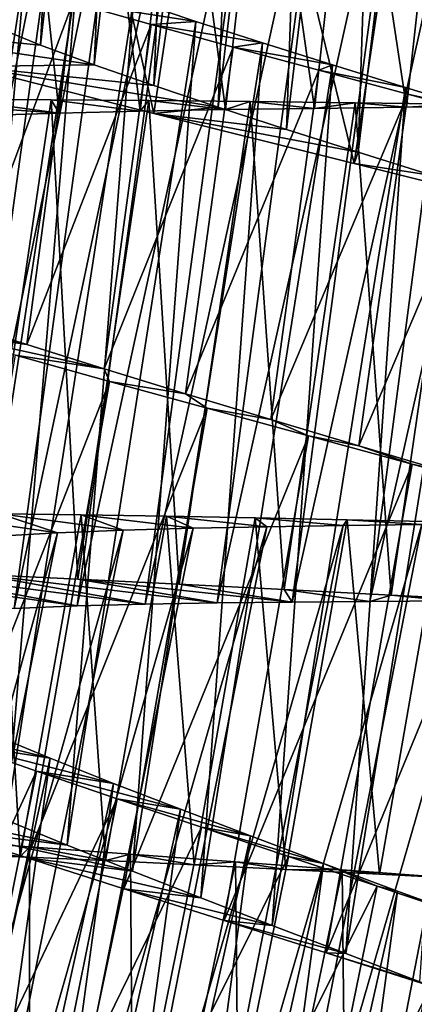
# Model space of a CAD drawing. Header units: millimetres. Extents: x -223 to 138, y -45 to 391.
# Tile 187 of 256: x -179.13 to -176.6, y 122.69 to 128.99. Entities that reach past the tile are written whole.
import ezdxf

# ---------------------------------------------------------------- set-up
doc = ezdxf.new("R2010")
doc.units = ezdxf.units.MM
doc.header["$LTSCALE"] = 65.185185
for name, color, linetype in [('598', 7, 'CONTINUOUS'), ('599', 7, 'CONTINUOUS'), ('600', 7, 'CONTINUOUS'), ('618', 7, 'CONTINUOUS'), ('619', 7, 'CONTINUOUS'), ('620', 7, 'CONTINUOUS'), ('625', 7, 'CONTINUOUS'), ('627', 7, 'CONTINUOUS'), ('628', 7, 'CONTINUOUS')]:
    doc.layers.add(name, color=color, linetype=linetype)

msp = doc.modelspace()

# ---------------------------------------------------------------- linework, layer by layer
at = {"layer": '598', "color": 7, "linetype": 'CONTINUOUS', "true_color": 0xaaaaaa}
for points in [[(-179.9766, 125.4676, -34.1789), (-180.5348, 125.488, -34.5892), (-178.7617, 125.2398, -36.2411), (-179.9766, 125.4676, -34.1789)], [(-178.7617, 125.2398, -36.2411), (-180.5348, 125.488, -34.5892), (-179.165, 125.2239, -36.5531), (-178.7617, 125.2398, -36.2411)], [(-179.3814, 125.442, -33.8248), (-179.9766, 125.4676, -34.1789), (-178.3263, 125.2513, -35.9735), (-179.3814, 125.442, -33.8248)], [(-178.3263, 125.2513, -35.9735), (-179.9766, 125.4676, -34.1789), (-178.7617, 125.2398, -36.2411), (-178.3263, 125.2513, -35.9735)], [(-178.7585, 125.4124, -33.5321), (-179.3814, 125.442, -33.8248), (-177.8668, 125.2593, -35.7551), (-178.7585, 125.4124, -33.5321)], [(-177.8668, 125.2593, -35.7551), (-179.3814, 125.442, -33.8248), (-178.3263, 125.2513, -35.9735), (-177.8668, 125.2593, -35.7551)], [(-178.1102, 125.3798, -33.3017), (-178.7585, 125.4124, -33.5321), (-177.3867, 125.2647, -35.5876), (-178.1102, 125.3798, -33.3017)], [(-177.3867, 125.2647, -35.5876), (-178.7585, 125.4124, -33.5321), (-177.8668, 125.2593, -35.7551), (-177.3867, 125.2647, -35.5876)], [(-177.4385, 125.345, -33.1346), (-178.1102, 125.3798, -33.3017), (-177.3867, 125.2647, -35.5876), (-177.4385, 125.345, -33.1346)], [(-176.7537, 125.3094, -33.0336), (-177.4385, 125.345, -33.1346), (-176.8888, 125.2686, -35.472), (-176.7537, 125.3094, -33.0336)], [(-176.8888, 125.2686, -35.472), (-177.4385, 125.345, -33.1346), (-177.3867, 125.2647, -35.5876), (-176.8888, 125.2686, -35.472)], [(-176.3824, 125.272, -35.4106), (-176.7537, 125.3094, -33.0336), (-176.8888, 125.2686, -35.472), (-176.3824, 125.272, -35.4106)], [(-176.0655, 125.2742, -33), (-176.7537, 125.3094, -33.0336), (-176.3824, 125.272, -35.4106), (-176.0655, 125.2742, -33)], [(-180.2417, 124.0044, -45.821), (-179.6752, 123.8196, -46.1752), (-178.8255, 123.7105, -43.8986), (-180.2417, 124.0044, -45.821)], [(-179.2143, 123.8706, -43.6082), (-180.2417, 124.0044, -45.821), (-178.8255, 123.7105, -43.8986), (-179.2143, 123.8706, -43.6082)], [(-179.6752, 123.8196, -46.1752), (-179.0815, 123.6288, -46.4679), (-178.4091, 123.5443, -44.142), (-179.6752, 123.8196, -46.1752)], [(-178.8255, 123.7105, -43.8986), (-179.6752, 123.8196, -46.1752), (-178.4091, 123.5443, -44.142), (-178.8255, 123.7105, -43.8986)], [(-179.0815, 123.6288, -46.4679), (-178.463, 123.4319, -46.6983), (-177.9713, 123.3734, -44.3351), (-179.0815, 123.6288, -46.4679)], [(-178.4091, 123.5443, -44.142), (-179.0815, 123.6288, -46.4679), (-177.9713, 123.3734, -44.3351), (-178.4091, 123.5443, -44.142)], [(-178.463, 123.4319, -46.6983), (-177.8217, 123.2289, -46.8654), (-177.5144, 123.1974, -44.4768), (-178.463, 123.4319, -46.6983)], [(-177.9713, 123.3734, -44.3351), (-178.463, 123.4319, -46.6983), (-177.5144, 123.1974, -44.4768), (-177.9713, 123.3734, -44.3351)], [(-177.8217, 123.2289, -46.8654), (-177.168, 123.0221, -46.9664), (-177.0439, 123.0174, -44.5656), (-177.8217, 123.2289, -46.8654)], [(-177.5144, 123.1974, -44.4768), (-177.8217, 123.2289, -46.8654), (-177.0439, 123.0174, -44.5656), (-177.5144, 123.1974, -44.4768)], [(-177.168, 123.0221, -46.9664), (-176.5111, 122.8138, -47), (-176.5703, 122.8363, -44.5996), (-177.168, 123.0221, -46.9664)], [(-177.0439, 123.0174, -44.5656), (-177.168, 123.0221, -46.9664), (-176.5703, 122.8363, -44.5996), (-177.0439, 123.0174, -44.5656)]]:
    msp.add_3dface(points, dxfattribs=at)
at = {"layer": '599', "color": 7, "linetype": 'CONTINUOUS', "true_color": 0xaaaaaa}
for points in [[(-179.5234, 128.478, -34.1789), (-178.878, 128.3915, -35.187), (-180.082, 128.476, -34.5892), (-179.5234, 128.478, -34.1789)], [(-178.878, 128.3915, -35.187), (-179.3633, 128.3757, -35.5462), (-180.082, 128.476, -34.5892), (-178.878, 128.3915, -35.187)], [(-178.9277, 128.4762, -33.8248), (-178.878, 128.3915, -35.187), (-179.5234, 128.478, -34.1789), (-178.9277, 128.4762, -33.8248)], [(-178.3586, 128.404, -34.8788), (-178.878, 128.3915, -35.187), (-178.9277, 128.4762, -33.8248), (-178.3586, 128.404, -34.8788)], [(-178.3041, 128.4716, -33.5321), (-178.3586, 128.404, -34.8788), (-178.9277, 128.4762, -33.8248), (-178.3041, 128.4716, -33.5321)], [(-177.813, 128.4138, -34.6263), (-178.3586, 128.404, -34.8788), (-178.3041, 128.4716, -33.5321), (-177.813, 128.4138, -34.6263)], [(-177.655, 128.4649, -33.3017), (-177.813, 128.4138, -34.6263), (-178.3041, 128.4716, -33.5321), (-177.655, 128.4649, -33.3017)], [(-177.2443, 128.4218, -34.4309), (-177.813, 128.4138, -34.6263), (-177.655, 128.4649, -33.3017), (-177.2443, 128.4218, -34.4309)], [(-176.9825, 128.457, -33.1346), (-177.2443, 128.4218, -34.4309), (-177.655, 128.4649, -33.3017), (-176.9825, 128.457, -33.1346)], [(-176.6557, 128.4288, -34.2937), (-177.2443, 128.4218, -34.4309), (-176.9825, 128.457, -33.1346), (-176.6557, 128.4288, -34.2937)], [(-176.2968, 128.4488, -33.0336), (-176.6557, 128.4288, -34.2937), (-176.9825, 128.457, -33.1346), (-176.2968, 128.4488, -33.0336)], [(-176.0572, 128.4357, -34.2171), (-176.6557, 128.4288, -34.2937), (-176.2968, 128.4488, -33.0336), (-176.0572, 128.4357, -34.2171)], [(-179.5472, 127.0595, -44.4542), (-179.0851, 126.911, -44.8132), (-180.2663, 127.1607, -45.4108), (-179.5472, 127.0595, -44.4542)], [(-180.2663, 127.1607, -45.4108), (-179.0851, 126.911, -44.8132), (-179.7298, 127.0054, -45.821), (-180.2663, 127.1607, -45.4108)], [(-179.0851, 126.911, -44.8132), (-178.5892, 126.7563, -45.1213), (-179.7298, 127.0054, -45.821), (-179.0851, 126.911, -44.8132)], [(-179.7298, 127.0054, -45.821), (-178.5892, 126.7563, -45.1213), (-179.1564, 126.8433, -46.1752), (-179.7298, 127.0054, -45.821)], [(-179.1564, 126.8433, -46.1752), (-178.5892, 126.7563, -45.1213), (-178.5555, 126.6764, -46.4679), (-179.1564, 126.8433, -46.1752)], [(-178.5892, 126.7563, -45.1213), (-178.0681, 126.5972, -45.3735), (-178.5555, 126.6764, -46.4679), (-178.5892, 126.7563, -45.1213)], [(-178.5555, 126.6764, -46.4679), (-178.0681, 126.5972, -45.3735), (-177.9296, 126.5045, -46.6983), (-178.5555, 126.6764, -46.4679)], [(-178.0681, 126.5972, -45.3735), (-177.5238, 126.4334, -45.5688), (-177.9296, 126.5045, -46.6983), (-178.0681, 126.5972, -45.3735)], [(-177.9296, 126.5045, -46.6983), (-177.5238, 126.4334, -45.5688), (-177.2808, 126.3273, -46.8654), (-177.9296, 126.5045, -46.6983)], [(-177.5238, 126.4334, -45.5688), (-176.9596, 126.2648, -45.7062), (-177.2808, 126.3273, -46.8654), (-177.5238, 126.4334, -45.5688)], [(-177.2808, 126.3273, -46.8654), (-176.9596, 126.2648, -45.7062), (-176.6193, 126.1468, -46.9664), (-177.2808, 126.3273, -46.8654)], [(-176.9596, 126.2648, -45.7062), (-176.3856, 126.0937, -45.7829), (-176.6193, 126.1468, -46.9664), (-176.9596, 126.2648, -45.7062)], [(-176.6193, 126.1468, -46.9664), (-176.3856, 126.0937, -45.7829), (-175.9546, 125.9649, -47), (-176.6193, 126.1468, -46.9664)], [(-179.1262, 123.6364, -34.8787), (-179.6452, 123.6564, -35.1868), (-179.6898, 123.744, -33.8248), (-179.1262, 123.6364, -34.8787)], [(-179.0677, 123.7004, -33.5321), (-179.1262, 123.6364, -34.8787), (-179.6898, 123.744, -33.8248), (-179.0677, 123.7004, -33.5321)], [(-178.5818, 123.6121, -34.6265), (-179.1262, 123.6364, -34.8787), (-179.0677, 123.7004, -33.5321), (-178.5818, 123.6121, -34.6265)], [(-178.4203, 123.6532, -33.3017), (-178.5818, 123.6121, -34.6265), (-179.0677, 123.7004, -33.5321), (-178.4203, 123.6532, -33.3017)], [(-178.014, 123.5846, -34.4311), (-178.5818, 123.6121, -34.6265), (-178.4203, 123.6532, -33.3017), (-178.014, 123.5846, -34.4311)], [(-177.7496, 123.6033, -33.1346), (-178.014, 123.5846, -34.4311), (-178.4203, 123.6532, -33.3017), (-177.7496, 123.6033, -33.1346)], [(-177.426, 123.5548, -34.2938), (-178.014, 123.5846, -34.4311), (-177.7496, 123.6033, -33.1346), (-177.426, 123.5548, -34.2938)], [(-177.0658, 123.5523, -33.0336), (-177.426, 123.5548, -34.2938), (-177.7496, 123.6033, -33.1346), (-177.0658, 123.5523, -33.0336)], [(-176.8278, 123.5242, -34.2171), (-177.426, 123.5548, -34.2938), (-177.0658, 123.5523, -33.0336), (-176.8278, 123.5242, -34.2171)], [(-176.3786, 123.5016, -33), (-176.8278, 123.5242, -34.2171), (-177.0658, 123.5523, -33.0336), (-176.3786, 123.5016, -33)], [(-176.2276, 123.4942, -34.202), (-176.8278, 123.5242, -34.2171), (-176.3786, 123.5016, -33), (-176.2276, 123.4942, -34.202)]]:
    msp.add_3dface(points, dxfattribs=at)
at = {"layer": '600', "color": 7, "linetype": 'CONTINUOUS', "true_color": 0xaaaaaa}
for points in [[(-179.3814, 125.442, -33.8248), (-178.9277, 128.4762, -33.8248), (-179.5234, 128.478, -34.1789), (-179.3814, 125.442, -33.8248)], [(-179.3814, 125.442, -33.8248), (-178.7585, 125.4124, -33.5321), (-178.9277, 128.4762, -33.8248), (-179.3814, 125.442, -33.8248)], [(-178.7585, 125.4124, -33.5321), (-178.3041, 128.4716, -33.5321), (-178.9277, 128.4762, -33.8248), (-178.7585, 125.4124, -33.5321)], [(-178.7585, 125.4124, -33.5321), (-178.1102, 125.3798, -33.3017), (-178.3041, 128.4716, -33.5321), (-178.7585, 125.4124, -33.5321)], [(-178.1102, 125.3798, -33.3017), (-177.655, 128.4649, -33.3017), (-178.3041, 128.4716, -33.5321), (-178.1102, 125.3798, -33.3017)], [(-178.1102, 125.3798, -33.3017), (-177.4385, 125.345, -33.1346), (-177.655, 128.4649, -33.3017), (-178.1102, 125.3798, -33.3017)], [(-177.4385, 125.345, -33.1346), (-176.9825, 128.457, -33.1346), (-177.655, 128.4649, -33.3017), (-177.4385, 125.345, -33.1346)], [(-177.4385, 125.345, -33.1346), (-176.7537, 125.3094, -33.0336), (-176.9825, 128.457, -33.1346), (-177.4385, 125.345, -33.1346)], [(-176.7537, 125.3094, -33.0336), (-176.2968, 128.4488, -33.0336), (-176.9825, 128.457, -33.1346), (-176.7537, 125.3094, -33.0336)], [(-176.7537, 125.3094, -33.0336), (-176.0655, 125.2742, -33), (-176.2968, 128.4488, -33.0336), (-176.7537, 125.3094, -33.0336)], [(-179.6752, 123.8196, -46.1752), (-179.1564, 126.8433, -46.1752), (-178.5555, 126.6764, -46.4679), (-179.6752, 123.8196, -46.1752)], [(-179.0815, 123.6288, -46.4679), (-179.6752, 123.8196, -46.1752), (-178.5555, 126.6764, -46.4679), (-179.0815, 123.6288, -46.4679)], [(-179.0815, 123.6288, -46.4679), (-178.5555, 126.6764, -46.4679), (-177.9296, 126.5045, -46.6983), (-179.0815, 123.6288, -46.4679)], [(-178.463, 123.4319, -46.6983), (-179.0815, 123.6288, -46.4679), (-177.9296, 126.5045, -46.6983), (-178.463, 123.4319, -46.6983)], [(-178.463, 123.4319, -46.6983), (-177.9296, 126.5045, -46.6983), (-177.2808, 126.3273, -46.8654), (-178.463, 123.4319, -46.6983)], [(-177.8217, 123.2289, -46.8654), (-178.463, 123.4319, -46.6983), (-177.2808, 126.3273, -46.8654), (-177.8217, 123.2289, -46.8654)], [(-177.8217, 123.2289, -46.8654), (-177.2808, 126.3273, -46.8654), (-176.6193, 126.1468, -46.9664), (-177.8217, 123.2289, -46.8654)], [(-177.168, 123.0221, -46.9664), (-177.8217, 123.2289, -46.8654), (-176.6193, 126.1468, -46.9664), (-177.168, 123.0221, -46.9664)], [(-177.168, 123.0221, -46.9664), (-176.6193, 126.1468, -46.9664), (-175.9546, 125.9649, -47), (-177.168, 123.0221, -46.9664)], [(-176.5111, 122.8138, -47), (-177.168, 123.0221, -46.9664), (-175.9546, 125.9649, -47), (-176.5111, 122.8138, -47)], [(-179.7123, 120.6756, -33.5321), (-179.0677, 123.7004, -33.5321), (-179.6898, 123.744, -33.8248), (-179.7123, 120.6756, -33.5321)], [(-179.7123, 120.6756, -33.5321), (-179.0673, 120.6025, -33.3017), (-179.0677, 123.7004, -33.5321), (-179.7123, 120.6756, -33.5321)], [(-179.0673, 120.6025, -33.3017), (-178.4203, 123.6532, -33.3017), (-179.0677, 123.7004, -33.5321), (-179.0673, 120.6025, -33.3017)], [(-179.0673, 120.6025, -33.3017), (-178.3991, 120.5259, -33.1346), (-178.4203, 123.6532, -33.3017), (-179.0673, 120.6025, -33.3017)], [(-178.3991, 120.5259, -33.1346), (-177.7496, 123.6033, -33.1346), (-178.4203, 123.6532, -33.3017), (-178.3991, 120.5259, -33.1346)], [(-178.3991, 120.5259, -33.1346), (-177.7179, 120.4475, -33.0336), (-177.7496, 123.6033, -33.1346), (-178.3991, 120.5259, -33.1346)], [(-177.7179, 120.4475, -33.0336), (-177.0658, 123.5523, -33.0336), (-177.7496, 123.6033, -33.1346), (-177.7179, 120.4475, -33.0336)], [(-177.7179, 120.4475, -33.0336), (-177.0332, 120.3694, -33), (-177.0658, 123.5523, -33.0336), (-177.7179, 120.4475, -33.0336)], [(-177.0332, 120.3694, -33), (-176.3786, 123.5016, -33), (-177.0658, 123.5523, -33.0336), (-177.0332, 120.3694, -33)], [(-177.0332, 120.3694, -33), (-176.3484, 120.2926, -33.034), (-176.3786, 123.5016, -33), (-177.0332, 120.3694, -33)]]:
    msp.add_3dface(points, dxfattribs=at)
at = {"layer": '618', "color": 7, "linetype": 'CONTINUOUS', "true_color": 0xaaaaaa}
for points in [[(-176.8888, 125.2686, -35.472), (-177.3867, 125.2647, -35.5876), (-176.1782, 130.6653, -35.472), (-176.8888, 125.2686, -35.472)], [(-176.1782, 130.6653, -35.472), (-177.3867, 125.2647, -35.5876), (-176.6746, 130.6272, -35.5876), (-176.1782, 130.6653, -35.472)], [(-176.3824, 125.272, -35.4106), (-176.8888, 125.2686, -35.472), (-175.6732, 130.7035, -35.4106), (-176.3824, 125.272, -35.4106)], [(-175.6732, 130.7035, -35.4106), (-176.8888, 125.2686, -35.472), (-176.1782, 130.6653, -35.472), (-175.6732, 130.7035, -35.4106)], [(-177.8668, 125.2593, -35.7551), (-178.3263, 125.2513, -35.9735), (-177.1532, 130.5888, -35.7551), (-177.8668, 125.2593, -35.7551)], [(-177.1532, 130.5888, -35.7551), (-178.3263, 125.2513, -35.9735), (-177.611, 130.5493, -35.9735), (-177.1532, 130.5888, -35.7551)], [(-177.3867, 125.2647, -35.5876), (-177.8668, 125.2593, -35.7551), (-176.6746, 130.6272, -35.5876), (-177.3867, 125.2647, -35.5876)], [(-176.6746, 130.6272, -35.5876), (-177.8668, 125.2593, -35.7551), (-177.1532, 130.5888, -35.7551), (-176.6746, 130.6272, -35.5876)], [(-178.3263, 125.2513, -35.9735), (-178.7617, 125.2398, -36.2411), (-177.611, 130.5493, -35.9735), (-178.3263, 125.2513, -35.9735)], [(-177.611, 130.5493, -35.9735), (-178.7617, 125.2398, -36.2411), (-178.0446, 130.5079, -36.2411), (-177.611, 130.5493, -35.9735)], [(-179.165, 125.2239, -36.5531), (-179.5311, 125.2027, -36.9051), (-178.4459, 130.4644, -36.5531), (-179.165, 125.2239, -36.5531)], [(-178.4459, 130.4644, -36.5531), (-179.5311, 125.2027, -36.9051), (-178.8097, 130.4181, -36.9051), (-178.4459, 130.4644, -36.5531)], [(-178.7617, 125.2398, -36.2411), (-179.165, 125.2239, -36.5531), (-178.0446, 130.5079, -36.2411), (-178.7617, 125.2398, -36.2411)], [(-178.0446, 130.5079, -36.2411), (-179.165, 125.2239, -36.5531), (-178.4459, 130.4644, -36.5531), (-178.0446, 130.5079, -36.2411)], [(-179.5311, 125.2027, -36.9051), (-179.858, 125.1752, -37.2952), (-178.8097, 130.4181, -36.9051), (-179.5311, 125.2027, -36.9051)], [(-178.8097, 130.4181, -36.9051), (-179.858, 125.1752, -37.2952), (-179.1339, 130.3682, -37.2952), (-178.8097, 130.4181, -36.9051)], [(-179.3759, 129.4779, -42.4969), (-179.8848, 124.1673, -42.9045), (-179.0913, 129.3608, -42.9045), (-179.3759, 129.4779, -42.4969)], [(-179.8848, 124.1673, -42.9045), (-179.5685, 124.023, -43.2759), (-179.0913, 129.3608, -42.9045), (-179.8848, 124.1673, -42.9045)], [(-179.0913, 129.3608, -42.9045), (-179.5685, 124.023, -43.2759), (-178.7659, 129.2385, -43.2759), (-179.0913, 129.3608, -42.9045)], [(-179.5685, 124.023, -43.2759), (-179.2143, 123.8706, -43.6082), (-178.7659, 129.2385, -43.2759), (-179.5685, 124.023, -43.2759)], [(-178.7659, 129.2385, -43.2759), (-179.2143, 123.8706, -43.6082), (-178.4021, 129.1109, -43.6082), (-178.7659, 129.2385, -43.2759)], [(-179.2143, 123.8706, -43.6082), (-178.8255, 123.7105, -43.8986), (-178.4021, 129.1109, -43.6082), (-179.2143, 123.8706, -43.6082)], [(-178.4021, 129.1109, -43.6082), (-178.8255, 123.7105, -43.8986), (-178.0033, 128.9779, -43.8986), (-178.4021, 129.1109, -43.6082)], [(-178.8255, 123.7105, -43.8986), (-178.4091, 123.5443, -44.142), (-178.0033, 128.9779, -43.8986), (-178.8255, 123.7105, -43.8986)], [(-178.0033, 128.9779, -43.8986), (-178.4091, 123.5443, -44.142), (-177.5764, 128.8407, -44.142), (-178.0033, 128.9779, -43.8986)], [(-178.4091, 123.5443, -44.142), (-177.9713, 123.3734, -44.3351), (-177.5764, 128.8407, -44.142), (-178.4091, 123.5443, -44.142)], [(-177.5764, 128.8407, -44.142), (-177.9713, 123.3734, -44.3351), (-177.1279, 128.7002, -44.3351), (-177.5764, 128.8407, -44.142)], [(-177.9713, 123.3734, -44.3351), (-177.5144, 123.1974, -44.4768), (-177.1279, 128.7002, -44.3351), (-177.9713, 123.3734, -44.3351)], [(-177.1279, 128.7002, -44.3351), (-177.5144, 123.1974, -44.4768), (-176.66, 128.556, -44.4768), (-177.1279, 128.7002, -44.3351)], [(-177.5144, 123.1974, -44.4768), (-177.0439, 123.0174, -44.5656), (-176.66, 128.556, -44.4768), (-177.5144, 123.1974, -44.4768)], [(-176.66, 128.556, -44.4768), (-177.0439, 123.0174, -44.5656), (-176.1782, 128.4088, -44.5656), (-176.66, 128.556, -44.4768)], [(-177.0439, 123.0174, -44.5656), (-176.5703, 122.8363, -44.5996), (-176.1782, 128.4088, -44.5656), (-177.0439, 123.0174, -44.5656)], [(-179.0642, 120.478, -35.858), (-179.5121, 120.4964, -36.1015), (-178.0192, 125.7366, -35.858), (-179.0642, 120.478, -35.858)], [(-178.0192, 125.7366, -35.858), (-179.5121, 120.4964, -36.1015), (-178.4674, 125.7242, -36.1015), (-178.0192, 125.7366, -35.858)], [(-178.5947, 120.4552, -35.665), (-179.0642, 120.478, -35.858), (-177.5493, 125.746, -35.665), (-178.5947, 120.4552, -35.665)], [(-177.5493, 125.746, -35.665), (-179.0642, 120.478, -35.858), (-178.0192, 125.7366, -35.858), (-177.5493, 125.746, -35.665)], [(-178.1058, 120.4291, -35.5232), (-178.5947, 120.4552, -35.665), (-177.0598, 125.7536, -35.5232), (-178.1058, 120.4291, -35.5232)], [(-177.0598, 125.7536, -35.5232), (-178.5947, 120.4552, -35.665), (-177.5493, 125.746, -35.665), (-177.0598, 125.7536, -35.5232)], [(-177.6028, 120.4012, -35.4344), (-178.1058, 120.4291, -35.5232), (-176.5561, 125.7603, -35.4344), (-177.6028, 120.4012, -35.4344)], [(-176.5561, 125.7603, -35.4344), (-178.1058, 120.4291, -35.5232), (-177.0598, 125.7536, -35.5232), (-176.5561, 125.7603, -35.4344)], [(-177.0965, 120.373, -35.4004), (-177.6028, 120.4012, -35.4344), (-176.049, 125.767, -35.4004), (-177.0965, 120.373, -35.4004)], [(-176.049, 125.767, -35.4004), (-177.6028, 120.4012, -35.4344), (-176.5561, 125.7603, -35.4344), (-176.049, 125.767, -35.4004)], [(-176.5899, 120.3458, -35.4212), (-177.0965, 120.373, -35.4004), (-175.5418, 125.7746, -35.4212), (-176.5899, 120.3458, -35.4212)], [(-175.5418, 125.7746, -35.4212), (-177.0965, 120.373, -35.4004), (-176.049, 125.767, -35.4004), (-175.5418, 125.7746, -35.4212)], [(-179.9324, 120.5091, -36.3919), (-180.3179, 120.5147, -36.7242), (-178.8876, 125.7079, -36.3919), (-179.9324, 120.5091, -36.3919)], [(-178.8876, 125.7079, -36.3919), (-180.3179, 120.5147, -36.7242), (-179.2726, 125.6871, -36.7242), (-178.8876, 125.7079, -36.3919)], [(-179.5121, 120.4964, -36.1015), (-179.9324, 120.5091, -36.3919), (-178.4674, 125.7242, -36.1015), (-179.5121, 120.4964, -36.1015)], [(-178.4674, 125.7242, -36.1015), (-179.9324, 120.5091, -36.3919), (-178.8876, 125.7079, -36.3919), (-178.4674, 125.7242, -36.1015)], [(-179.3078, 124.4206, -43.4471), (-180.0784, 119.0744, -43.7589), (-178.9347, 124.2666, -43.7589), (-179.3078, 124.4206, -43.4471)], [(-180.0784, 119.0744, -43.7589), (-179.6857, 118.886, -44.0266), (-178.9347, 124.2666, -43.7589), (-180.0784, 119.0744, -43.7589)], [(-178.9347, 124.2666, -43.7589), (-179.6857, 118.886, -44.0266), (-178.53, 124.1057, -44.0266), (-178.9347, 124.2666, -43.7589)], [(-179.6857, 118.886, -44.0266), (-179.2696, 118.6911, -44.245), (-178.53, 124.1057, -44.0266), (-179.6857, 118.886, -44.0266)], [(-178.53, 124.1057, -44.0266), (-179.2696, 118.6911, -44.245), (-178.1014, 123.9398, -44.245), (-178.53, 124.1057, -44.0266)], [(-179.2696, 118.6911, -44.245), (-178.8336, 118.49, -44.4124), (-178.1014, 123.9398, -44.245), (-179.2696, 118.6911, -44.245)], [(-178.1014, 123.9398, -44.245), (-178.8336, 118.49, -44.4124), (-177.6527, 123.7691, -44.4124), (-178.1014, 123.9398, -44.245)], [(-178.8336, 118.49, -44.4124), (-178.3807, 118.283, -44.528), (-177.6527, 123.7691, -44.4124), (-178.8336, 118.49, -44.4124)], [(-177.6527, 123.7691, -44.4124), (-178.3807, 118.283, -44.528), (-177.1867, 123.5937, -44.528), (-177.6527, 123.7691, -44.4124)], [(-178.3807, 118.283, -44.528), (-177.9199, 118.0731, -44.5894), (-177.1867, 123.5937, -44.528), (-178.3807, 118.283, -44.528)], [(-177.1867, 123.5937, -44.528), (-177.9199, 118.0731, -44.5894), (-176.7125, 123.4159, -44.5894), (-177.1867, 123.5937, -44.528)], [(-177.9199, 118.0731, -44.5894), (-177.4586, 117.8623, -44.5961), (-176.7125, 123.4159, -44.5894), (-177.9199, 118.0731, -44.5894)], [(-176.7125, 123.4159, -44.5894), (-177.4586, 117.8623, -44.5961), (-176.2378, 123.2374, -44.5961), (-176.7125, 123.4159, -44.5894)], [(-177.4586, 117.8623, -44.5961), (-176.9981, 117.6504, -44.5478), (-176.2378, 123.2374, -44.5961), (-177.4586, 117.8623, -44.5961)], [(-176.2378, 123.2374, -44.5961), (-176.9981, 117.6504, -44.5478), (-175.7638, 123.0576, -44.5478), (-176.2378, 123.2374, -44.5961)], [(-176.9981, 117.6504, -44.5478), (-176.5437, 117.4385, -44.4452), (-175.7638, 123.0576, -44.5478), (-176.9981, 117.6504, -44.5478)]]:
    msp.add_3dface(points, dxfattribs=at)
at = {"layer": '619', "color": 7, "linetype": 'CONTINUOUS', "true_color": 0xaaaaaa}
for points in [[(-178.4021, 129.1109, -43.6082), (-178.0033, 128.9779, -43.8986), (-178.7891, 129.0979, -44.8132), (-178.4021, 129.1109, -43.6082)], [(-178.7891, 129.0979, -44.8132), (-178.0033, 128.9779, -43.8986), (-178.289, 128.9576, -45.1213), (-178.7891, 129.0979, -44.8132)], [(-178.0033, 128.9779, -43.8986), (-177.5764, 128.8407, -44.142), (-178.289, 128.9576, -45.1213), (-178.0033, 128.9779, -43.8986)], [(-178.289, 128.9576, -45.1213), (-177.5764, 128.8407, -44.142), (-177.7635, 128.8135, -45.3735), (-178.289, 128.9576, -45.1213)], [(-177.5764, 128.8407, -44.142), (-177.1279, 128.7002, -44.3351), (-177.7635, 128.8135, -45.3735), (-177.5764, 128.8407, -44.142)], [(-177.7635, 128.8135, -45.3735), (-177.1279, 128.7002, -44.3351), (-177.2147, 128.6654, -45.5688), (-177.7635, 128.8135, -45.3735)], [(-177.1279, 128.7002, -44.3351), (-176.66, 128.556, -44.4768), (-177.2147, 128.6654, -45.5688), (-177.1279, 128.7002, -44.3351)], [(-177.2147, 128.6654, -45.5688), (-176.66, 128.556, -44.4768), (-176.6459, 128.5132, -45.7062), (-177.2147, 128.6654, -45.5688)], [(-176.66, 128.556, -44.4768), (-176.1782, 128.4088, -44.5656), (-176.6459, 128.5132, -45.7062), (-176.66, 128.556, -44.4768)], [(-176.6459, 128.5132, -45.7062), (-176.1782, 128.4088, -44.5656), (-176.0672, 128.3586, -45.7829), (-176.6459, 128.5132, -45.7062)], [(-178.8876, 125.7079, -36.3919), (-179.2726, 125.6871, -36.7242), (-179.7408, 125.8291, -35.5458), (-178.8876, 125.7079, -36.3919)], [(-179.2554, 125.8286, -35.1868), (-178.8876, 125.7079, -36.3919), (-179.7408, 125.8291, -35.5458), (-179.2554, 125.8286, -35.1868)], [(-178.4674, 125.7242, -36.1015), (-178.8876, 125.7079, -36.3919), (-179.2554, 125.8286, -35.1868), (-178.4674, 125.7242, -36.1015)], [(-178.736, 125.8235, -34.8787), (-178.4674, 125.7242, -36.1015), (-179.2554, 125.8286, -35.1868), (-178.736, 125.8235, -34.8787)], [(-178.0192, 125.7366, -35.858), (-178.4674, 125.7242, -36.1015), (-178.736, 125.8235, -34.8787), (-178.0192, 125.7366, -35.858)], [(-178.1912, 125.8149, -34.6265), (-178.0192, 125.7366, -35.858), (-178.736, 125.8235, -34.8787), (-178.1912, 125.8149, -34.6265)], [(-177.5493, 125.746, -35.665), (-178.0192, 125.7366, -35.858), (-178.1912, 125.8149, -34.6265), (-177.5493, 125.746, -35.665)], [(-177.6228, 125.8037, -34.4311), (-177.5493, 125.746, -35.665), (-178.1912, 125.8149, -34.6265), (-177.6228, 125.8037, -34.4311)], [(-177.0598, 125.7536, -35.5232), (-177.5493, 125.746, -35.665), (-177.6228, 125.8037, -34.4311), (-177.0598, 125.7536, -35.5232)], [(-177.0342, 125.7908, -34.2938), (-177.0598, 125.7536, -35.5232), (-177.6228, 125.8037, -34.4311), (-177.0342, 125.7908, -34.2938)], [(-176.5561, 125.7603, -35.4344), (-177.0598, 125.7536, -35.5232), (-177.0342, 125.7908, -34.2938), (-176.5561, 125.7603, -35.4344)], [(-176.4354, 125.7775, -34.2171), (-176.5561, 125.7603, -35.4344), (-177.0342, 125.7908, -34.2938), (-176.4354, 125.7775, -34.2171)], [(-179.3078, 124.4206, -43.4471), (-178.9347, 124.2666, -43.7589), (-179.9699, 124.5201, -44.4538), (-179.3078, 124.4206, -43.4471)], [(-179.9699, 124.5201, -44.4538), (-178.9347, 124.2666, -43.7589), (-179.5129, 124.3559, -44.813), (-179.9699, 124.5201, -44.4538)], [(-178.9347, 124.2666, -43.7589), (-178.53, 124.1057, -44.0266), (-179.5129, 124.3559, -44.813), (-178.9347, 124.2666, -43.7589)], [(-179.5129, 124.3559, -44.813), (-178.53, 124.1057, -44.0266), (-179.0224, 124.1846, -45.1212), (-179.5129, 124.3559, -44.813)], [(-178.53, 124.1057, -44.0266), (-178.1014, 123.9398, -44.245), (-179.0224, 124.1846, -45.1212), (-178.53, 124.1057, -44.0266)], [(-179.0224, 124.1846, -45.1212), (-178.1014, 123.9398, -44.245), (-178.5062, 124.0077, -45.3737), (-179.0224, 124.1846, -45.1212)], [(-178.1014, 123.9398, -44.245), (-177.6527, 123.7691, -44.4124), (-178.5062, 124.0077, -45.3737), (-178.1014, 123.9398, -44.245)], [(-178.5062, 124.0077, -45.3737), (-177.6527, 123.7691, -44.4124), (-177.9674, 123.8255, -45.5691), (-178.5062, 124.0077, -45.3737)], [(-177.6527, 123.7691, -44.4124), (-177.1867, 123.5937, -44.528), (-177.9674, 123.8255, -45.5691), (-177.6527, 123.7691, -44.4124)], [(-177.9674, 123.8255, -45.5691), (-177.1867, 123.5937, -44.528), (-177.4094, 123.6381, -45.7063), (-177.9674, 123.8255, -45.5691)], [(-177.4094, 123.6381, -45.7063), (-177.1867, 123.5937, -44.528), (-176.842, 123.4478, -45.7829), (-177.4094, 123.6381, -45.7063)], [(-177.1867, 123.5937, -44.528), (-176.7125, 123.4159, -44.5894), (-176.842, 123.4478, -45.7829), (-177.1867, 123.5937, -44.528)], [(-176.842, 123.4478, -45.7829), (-176.7125, 123.4159, -44.5894), (-176.2733, 123.2565, -45.798), (-176.842, 123.4478, -45.7829)], [(-176.7125, 123.4159, -44.5894), (-176.2378, 123.2374, -44.5961), (-176.2733, 123.2565, -45.798), (-176.7125, 123.4159, -44.5894)]]:
    msp.add_3dface(points, dxfattribs=at)
at = {"layer": '620', "color": 7, "linetype": 'CONTINUOUS', "true_color": 0xaaaaaa}
for points in [[(-177.2443, 128.4218, -34.4309), (-176.9925, 130.661, -34.4309), (-177.5607, 130.6367, -34.6263), (-177.2443, 128.4218, -34.4309)], [(-177.2443, 128.4218, -34.4309), (-176.6557, 128.4288, -34.2937), (-176.9925, 130.661, -34.4309), (-177.2443, 128.4218, -34.4309)], [(-176.6557, 128.4288, -34.2937), (-176.4043, 130.685, -34.2937), (-176.9925, 130.661, -34.4309), (-176.6557, 128.4288, -34.2937)], [(-176.6557, 128.4288, -34.2937), (-176.0572, 128.4357, -34.2171), (-176.4043, 130.685, -34.2937), (-176.6557, 128.4288, -34.2937)], [(-178.878, 128.3915, -35.187), (-178.6246, 130.5838, -35.187), (-179.1093, 130.554, -35.5462), (-178.878, 128.3915, -35.187)], [(-178.878, 128.3915, -35.187), (-178.3586, 128.404, -34.8788), (-178.6246, 130.5838, -35.187), (-178.878, 128.3915, -35.187)], [(-178.3586, 128.404, -34.8788), (-178.1058, 130.6112, -34.8788), (-178.6246, 130.5838, -35.187), (-178.3586, 128.404, -34.8788)], [(-178.3586, 128.404, -34.8788), (-177.813, 128.4138, -34.6263), (-178.1058, 130.6112, -34.8788), (-178.3586, 128.404, -34.8788)], [(-177.813, 128.4138, -34.6263), (-177.5607, 130.6367, -34.6263), (-178.1058, 130.6112, -34.8788), (-177.813, 128.4138, -34.6263)], [(-177.813, 128.4138, -34.6263), (-177.2443, 128.4218, -34.4309), (-177.5607, 130.6367, -34.6263), (-177.813, 128.4138, -34.6263)], [(-179.3633, 128.3757, -35.5462), (-179.1093, 130.554, -35.5462), (-179.5522, 130.5213, -35.9504), (-179.3633, 128.3757, -35.5462)], [(-179.3633, 128.3757, -35.5462), (-178.878, 128.3915, -35.187), (-179.1093, 130.554, -35.5462), (-179.3633, 128.3757, -35.5462)], [(-179.5472, 127.0595, -44.4542), (-179.2552, 129.2331, -44.4542), (-178.7891, 129.0979, -44.8132), (-179.5472, 127.0595, -44.4542)], [(-179.0851, 126.911, -44.8132), (-179.5472, 127.0595, -44.4542), (-178.7891, 129.0979, -44.8132), (-179.0851, 126.911, -44.8132)], [(-179.0851, 126.911, -44.8132), (-178.7891, 129.0979, -44.8132), (-178.289, 128.9576, -45.1213), (-179.0851, 126.911, -44.8132)], [(-178.5892, 126.7563, -45.1213), (-179.0851, 126.911, -44.8132), (-178.289, 128.9576, -45.1213), (-178.5892, 126.7563, -45.1213)], [(-178.5892, 126.7563, -45.1213), (-178.289, 128.9576, -45.1213), (-177.7635, 128.8135, -45.3735), (-178.5892, 126.7563, -45.1213)], [(-178.0681, 126.5972, -45.3735), (-178.5892, 126.7563, -45.1213), (-177.7635, 128.8135, -45.3735), (-178.0681, 126.5972, -45.3735)], [(-178.0681, 126.5972, -45.3735), (-177.7635, 128.8135, -45.3735), (-177.2147, 128.6654, -45.5688), (-178.0681, 126.5972, -45.3735)], [(-177.5238, 126.4334, -45.5688), (-178.0681, 126.5972, -45.3735), (-177.2147, 128.6654, -45.5688), (-177.5238, 126.4334, -45.5688)], [(-177.5238, 126.4334, -45.5688), (-177.2147, 128.6654, -45.5688), (-176.6459, 128.5132, -45.7062), (-177.5238, 126.4334, -45.5688)], [(-176.9596, 126.2648, -45.7062), (-177.5238, 126.4334, -45.5688), (-176.6459, 128.5132, -45.7062), (-176.9596, 126.2648, -45.7062)], [(-176.9596, 126.2648, -45.7062), (-176.6459, 128.5132, -45.7062), (-176.0672, 128.3586, -45.7829), (-176.9596, 126.2648, -45.7062)], [(-176.3856, 126.0937, -45.7829), (-176.9596, 126.2648, -45.7062), (-176.0672, 128.3586, -45.7829), (-176.3856, 126.0937, -45.7829)], [(-179.6452, 123.6564, -35.1868), (-179.1262, 123.6364, -34.8787), (-179.2554, 125.8286, -35.1868), (-179.6452, 123.6564, -35.1868)], [(-179.1262, 123.6364, -34.8787), (-178.736, 125.8235, -34.8787), (-179.2554, 125.8286, -35.1868), (-179.1262, 123.6364, -34.8787)], [(-179.1262, 123.6364, -34.8787), (-178.5818, 123.6121, -34.6265), (-178.736, 125.8235, -34.8787), (-179.1262, 123.6364, -34.8787)], [(-178.5818, 123.6121, -34.6265), (-178.1912, 125.8149, -34.6265), (-178.736, 125.8235, -34.8787), (-178.5818, 123.6121, -34.6265)], [(-178.5818, 123.6121, -34.6265), (-178.014, 123.5846, -34.4311), (-178.1912, 125.8149, -34.6265), (-178.5818, 123.6121, -34.6265)], [(-178.014, 123.5846, -34.4311), (-177.6228, 125.8037, -34.4311), (-178.1912, 125.8149, -34.6265), (-178.014, 123.5846, -34.4311)], [(-178.014, 123.5846, -34.4311), (-177.426, 123.5548, -34.2938), (-177.6228, 125.8037, -34.4311), (-178.014, 123.5846, -34.4311)], [(-177.426, 123.5548, -34.2938), (-177.0342, 125.7908, -34.2938), (-177.6228, 125.8037, -34.4311), (-177.426, 123.5548, -34.2938)], [(-177.426, 123.5548, -34.2938), (-176.8278, 123.5242, -34.2171), (-177.0342, 125.7908, -34.2938), (-177.426, 123.5548, -34.2938)], [(-176.8278, 123.5242, -34.2171), (-176.4354, 125.7775, -34.2171), (-177.0342, 125.7908, -34.2938), (-176.8278, 123.5242, -34.2171)], [(-176.8278, 123.5242, -34.2171), (-176.2276, 123.4942, -34.202), (-176.4354, 125.7775, -34.2171), (-176.8278, 123.5242, -34.2171)], [(-179.9449, 122.1917, -44.813), (-179.5129, 124.3559, -44.813), (-179.0224, 124.1846, -45.1212), (-179.9449, 122.1917, -44.813)], [(-179.4596, 122.0064, -45.1212), (-179.9449, 122.1917, -44.813), (-179.0224, 124.1846, -45.1212), (-179.4596, 122.0064, -45.1212)], [(-179.4596, 122.0064, -45.1212), (-179.0224, 124.1846, -45.1212), (-178.5062, 124.0077, -45.3737), (-179.4596, 122.0064, -45.1212)], [(-178.9487, 121.8147, -45.3737), (-179.4596, 122.0064, -45.1212), (-178.5062, 124.0077, -45.3737), (-178.9487, 121.8147, -45.3737)], [(-178.9487, 121.8147, -45.3737), (-178.5062, 124.0077, -45.3737), (-177.9674, 123.8255, -45.5691), (-178.9487, 121.8147, -45.3737)], [(-178.4154, 121.6171, -45.5691), (-178.9487, 121.8147, -45.3737), (-177.9674, 123.8255, -45.5691), (-178.4154, 121.6171, -45.5691)], [(-178.4154, 121.6171, -45.5691), (-177.9674, 123.8255, -45.5691), (-177.4094, 123.6381, -45.7063), (-178.4154, 121.6171, -45.5691)], [(-177.863, 121.4137, -45.7063), (-178.4154, 121.6171, -45.5691), (-177.4094, 123.6381, -45.7063), (-177.863, 121.4137, -45.7063)], [(-177.863, 121.4137, -45.7063), (-177.4094, 123.6381, -45.7063), (-176.842, 123.4478, -45.7829), (-177.863, 121.4137, -45.7063)], [(-177.3012, 121.2072, -45.7829), (-177.863, 121.4137, -45.7063), (-176.842, 123.4478, -45.7829), (-177.3012, 121.2072, -45.7829)], [(-177.3012, 121.2072, -45.7829), (-176.842, 123.4478, -45.7829), (-176.2733, 123.2565, -45.798), (-177.3012, 121.2072, -45.7829)], [(-176.7382, 120.9996, -45.798), (-177.3012, 121.2072, -45.7829), (-176.2733, 123.2565, -45.798), (-176.7382, 120.9996, -45.798)], [(-176.7382, 120.9996, -45.798), (-176.2733, 123.2565, -45.798), (-175.705, 123.0638, -45.7516), (-176.7382, 120.9996, -45.798)], [(-176.1757, 120.7907, -45.7516), (-176.7382, 120.9996, -45.798), (-175.705, 123.0638, -45.7516), (-176.1757, 120.7907, -45.7516)]]:
    msp.add_3dface(points, dxfattribs=at)
at = {"layer": '625', "color": 7, "linetype": 'CONTINUOUS', "true_color": 0xaaaaaa}
for points in [[(-178.9965, 128.827, -43.089), (-179.3006, 128.9486, -42.6983), (-180.4905, 128.9701, -44.9905), (-178.9965, 128.827, -43.089)], [(-178.653, 128.7001, -43.4418), (-178.9965, 128.827, -43.089), (-180.4905, 128.9701, -44.9905), (-178.653, 128.7001, -43.4418)], [(-179.4525, 128.6906, -45.8497), (-178.653, 128.7001, -43.4418), (-180.4905, 128.9701, -44.9905), (-179.4525, 128.6906, -45.8497)], [(-178.272, 128.5672, -43.7546), (-178.653, 128.7001, -43.4418), (-179.4525, 128.6906, -45.8497), (-178.272, 128.5672, -43.7546)], [(-177.8591, 128.4293, -44.023), (-178.272, 128.5672, -43.7546), (-179.4525, 128.6906, -45.8497), (-177.8591, 128.4293, -44.023)], [(-178.2708, 128.3885, -46.4858), (-177.8591, 128.4293, -44.023), (-179.4525, 128.6906, -45.8497), (-178.2708, 128.3885, -46.4858)], [(-177.4217, 128.2877, -44.2424), (-177.8591, 128.4293, -44.023), (-178.2708, 128.3885, -46.4858), (-177.4217, 128.2877, -44.2424)], [(-176.9638, 128.1424, -44.4107), (-177.4217, 128.2877, -44.2424), (-178.2708, 128.3885, -46.4858), (-176.9638, 128.1424, -44.4107)], [(-176.9897, 128.0686, -46.8737), (-176.9638, 128.1424, -44.4107), (-178.2708, 128.3885, -46.4858), (-176.9897, 128.0686, -46.8737)], [(-176.4885, 127.9934, -44.5269), (-176.9638, 128.1424, -44.4107), (-176.9897, 128.0686, -46.8737), (-176.4885, 127.9934, -44.5269)], [(-175.66, 127.7371, -46.9999), (-176.4885, 127.9934, -44.5269), (-176.9897, 128.0686, -46.8737), (-175.66, 127.7371, -46.9999)]]:
    msp.add_3dface(points, dxfattribs=at)
at = {"layer": '627', "color": 7, "linetype": 'CONTINUOUS', "true_color": 0xaaaaaa}
for points in [[(-179.4525, 128.6906, -45.8497), (-180.0618, 131.9299, -45.103), (-179.004, 131.6922, -45.9309), (-179.4525, 128.6906, -45.8497)], [(-178.2708, 128.3885, -46.4858), (-179.4525, 128.6906, -45.8497), (-179.004, 131.6922, -45.9309), (-178.2708, 128.3885, -46.4858)], [(-178.2708, 128.3885, -46.4858), (-179.004, 131.6922, -45.9309), (-177.8122, 131.4389, -46.5353), (-178.2708, 128.3885, -46.4858)], [(-176.9897, 128.0686, -46.8737), (-178.2708, 128.3885, -46.4858), (-177.8122, 131.4389, -46.5353), (-176.9897, 128.0686, -46.8737)], [(-176.9897, 128.0686, -46.8737), (-177.8122, 131.4389, -46.5353), (-176.5246, 131.1719, -46.8957), (-176.9897, 128.0686, -46.8737)], [(-175.66, 127.7371, -46.9999), (-176.9897, 128.0686, -46.8737), (-176.5246, 131.1719, -46.8957), (-175.66, 127.7371, -46.9999)]]:
    msp.add_3dface(points, dxfattribs=at)
at = {"layer": '628', "color": 7, "linetype": 'CONTINUOUS', "true_color": 0xaaaaaa}
for points in [[(-179.5616, 129.0645, -42.2739), (-179.3006, 128.9486, -42.6983), (-179.0069, 134.2311, -42.4418), (-179.5616, 129.0645, -42.2739)], [(-179.0069, 134.2311, -42.4418), (-179.3006, 128.9486, -42.6983), (-178.7261, 134.134, -42.8476), (-179.0069, 134.2311, -42.4418)], [(-179.3006, 128.9486, -42.6983), (-178.9965, 128.827, -43.089), (-178.7261, 134.134, -42.8476), (-179.3006, 128.9486, -42.6983)], [(-178.7261, 134.134, -42.8476), (-178.9965, 128.827, -43.089), (-178.4048, 134.0342, -43.2189), (-178.7261, 134.134, -42.8476)], [(-178.9965, 128.827, -43.089), (-178.653, 128.7001, -43.4418), (-178.4048, 134.0342, -43.2189), (-178.9965, 128.827, -43.089)], [(-178.4048, 134.0342, -43.2189), (-178.653, 128.7001, -43.4418), (-178.0457, 133.9317, -43.5527), (-178.4048, 134.0342, -43.2189)], [(-178.653, 128.7001, -43.4418), (-178.272, 128.5672, -43.7546), (-178.0457, 133.9317, -43.5527), (-178.653, 128.7001, -43.4418)], [(-178.0457, 133.9317, -43.5527), (-178.272, 128.5672, -43.7546), (-177.6515, 133.8261, -43.8465), (-178.0457, 133.9317, -43.5527)], [(-178.272, 128.5672, -43.7546), (-177.8591, 128.4293, -44.023), (-177.6515, 133.8261, -43.8465), (-178.272, 128.5672, -43.7546)], [(-177.6515, 133.8261, -43.8465), (-177.8591, 128.4293, -44.023), (-177.2285, 133.7179, -44.0958), (-177.6515, 133.8261, -43.8465)], [(-177.8591, 128.4293, -44.023), (-177.4217, 128.2877, -44.2424), (-177.2285, 133.7179, -44.0958), (-177.8591, 128.4293, -44.023)], [(-177.2285, 133.7179, -44.0958), (-177.4217, 128.2877, -44.2424), (-176.7834, 133.6079, -44.2966), (-177.2285, 133.7179, -44.0958)], [(-177.4217, 128.2877, -44.2424), (-176.9638, 128.1424, -44.4107), (-176.7834, 133.6079, -44.2966), (-177.4217, 128.2877, -44.2424)], [(-176.7834, 133.6079, -44.2966), (-176.9638, 128.1424, -44.4107), (-176.3189, 133.4956, -44.4479), (-176.7834, 133.6079, -44.2966)], [(-176.9638, 128.1424, -44.4107), (-176.4885, 127.9934, -44.5269), (-176.3189, 133.4956, -44.4479), (-176.9638, 128.1424, -44.4107)]]:
    msp.add_3dface(points, dxfattribs=at)

doc.saveas('drawing.dxf')
